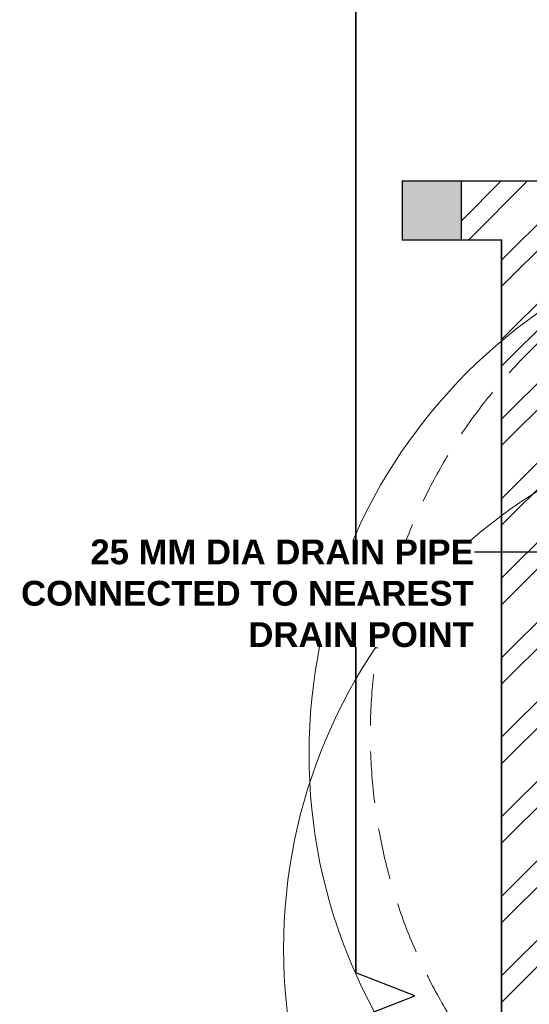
# Model space of a CAD drawing. Header units: millimetres. Extents: x -115221 to 194496, y -122556 to 375476.
# Tile 29 of 169: x 98558 to 100282, y -104325 to -100990. Entities that reach past the tile are written whole.
import ezdxf
from ezdxf import colors
from ezdxf.entities.mleader import LeaderData, LeaderLine
from ezdxf.math import Vec2, Vec3

# ---------------------------------------------------------------- set-up
doc = ezdxf.new("R2010")
doc.units = ezdxf.units.MM
doc.linetypes.add('DASHED2', pattern=[0.375, 0.25, -0.125])
for name, color, linetype, lineweight in [('FA-PENDANT SPRINKLER COVERAGR AREA', 6, 'Continuous', 0), ('FA-SPRINKLER TEXT', 7, 'Continuous', 0), ('FA-UPRIGHT 79 DEG', 104, 'Continuous', 0), ('FA-UPRIGHT 79 DEG COVERAGE AREA', 124, 'Continuous', 0), ('FA-UPRIGHT SPRINKLER', 1, 'Continuous', 0), ('FA-UPRIGHT SPRINKLER COVERAGE AREA', 1, 'Continuous', 0), ('PENDENT SPRINKLER', 6, 'Continuous', 0)]:
    doc.layers.add(name, color=color, linetype=linetype, lineweight=lineweight)
doc.layers.add('FUR R0', color=8, linetype='Continuous')
doc.layers.add('WWDS FURNITURE LAYOUT', color=8, linetype='Continuous')
doc.styles.get("Standard").update_dxf_attribs({"font": 'arial.ttf'})

# ---------------------------------------------------------------- blocks, each defined once
blk = doc.blocks.new('NIA_Break Line w Scale - 1-100-21829179-F_B-13 PLAN')
at = {"layer": 'FUR R0'}
for p, q in [((6917.6, 466.7), (6839.8, 266.7)), ((6917.6, 466.7), (6839.8, 266.7)), ((7073.1, 66.7), (6917.6, 466.7)), ((7073.1, 66.7), (6917.6, 466.7)), ((6839.8, 266.7), (484.5, 266.7)), ((484.5, 266.7), (6839.8, 266.7))]:
    blk.add_line(p, q, dxfattribs=at)
blk = doc.blocks.new('FUR R0')
at = {"layer": 'WWDS FURNITURE LAYOUT'}
h = blk.add_hatch(color=8, dxfattribs=at)
h.dxf.hatch_style = 1
h.paths.add_polyline_path([(-9136, 59.9), (-9336, 59.9), (-9336, 259.9), (-9136, 259.9)])
h = blk.add_hatch(dxfattribs=at)
h.set_pattern_fill('ANSI32', color=8, scale=20, angle=180)
h.set_pattern_definition([(225, (1670971.06, 2824817.45), (134.703842, -134.703842), []), (225, (1670881.26, 2824817.45), (134.703842, -134.703842), [])])
h.paths.add_polyline_path([(-8752, 59.9), (-8800, 59.9), (-8800, -2920.3), (-9000, -2920.3), (-9000, 59.9), (-9136, 59.9), (-9136, 259.9), (-8752, 259.9)])
at = {"layer": 'WWDS FURNITURE LAYOUT', "color": 8, "lineweight": 70, "const_width": 5}
blk.add_lwpolyline([(-9136, 59.9), (-9336, 59.9), (-9336, 259.9), (-9136, 259.9)], close=True, dxfattribs=at)
at = {"layer": 'WWDS FURNITURE LAYOUT', "color": 8, "const_width": 5}
blk.add_lwpolyline([(-8752, 59.9), (-8800, 59.9), (-8800, -2920.3), (-9000, -2920.3), (-9000, 59.9), (-9136, 59.9), (-9136, 259.9), (-8752, 259.9)], close=True, dxfattribs=at)
at = {"layer": 'WWDS FURNITURE LAYOUT', "color": 8, "rotation": 270}
blk.add_blockref('NIA_Break Line w Scale - 1-100-21829179-F_B-13 PLAN', (-9760, 4417.3), dxfattribs=at)
blk = doc.blocks.new('US')
at = {"layer": 'FA-UPRIGHT SPRINKLER COVERAGE AREA', "color": 1, "linetype": 'DASHED2', "ltscale": 700}
blk.add_circle((0, 0), 1828.8, dxfattribs=at)
blk = doc.blocks.new('PENDENT SPRINKLER BELOW')
at = {"layer": 'FA-PENDANT SPRINKLER COVERAGR AREA', "color": 6, "ltscale": 22}
blk.add_circle((0, 0), 72, dxfattribs=at)
blk = doc.blocks.new('GS')
at = {"layer": 'FA-UPRIGHT 79 DEG COVERAGE AREA', "color": 94}
blk.add_circle((0.4, -1.5), 1828.8, dxfattribs=at)

msp = doc.modelspace()

# ---------------------------------------------------------------- block references
at = {"layer": 'FA-UPRIGHT 79 DEG'}
msp.add_blockref('GS', (101279.4, -104136), dxfattribs=at)
at = {"layer": 'FA-UPRIGHT SPRINKLER'}
msp.add_blockref('US', (101573.3, -103410), dxfattribs=at)
at = {"layer": 'PENDENT SPRINKLER', "color": 4, "xscale": 25.4, "yscale": 25.4, "zscale": 25.4}
msp.add_blockref('PENDENT SPRINKLER BELOW', (101365.7, -103477.5), dxfattribs=at)
at = {"layer": 'WWDS FURNITURE LAYOUT'}
msp.add_blockref('FUR R0', (109188.4, -101796.2), dxfattribs=at)

# ---------------------------------------------------------------- next in the draw order: leaders
at = {"layer": 'FA-SPRINKLER TEXT'}
ml = msp.add_multileader_mtext('Standard', dxfattribs=at)
ml.set_content('{\\fArial|b1|i0|c0|p34;\\C116;\\c3434259;25 MM DIA DRAIN PIPE CONNECTED TO NEAREST DRAIN POINT }', color=256)
ml.set_leader_properties(color=7)
ml.build(insert=Vec2(0, 0))
ml.multileader.update_dxf_attribs({"dogleg_length": 21.2, "arrow_head_size": 101.6})
ctx = ml.context
ctx.base_point, ctx.char_height, ctx.arrow_head_size, ctx.landing_gap_size, ctx.plane_origin = Vec3(98568, -102793.6), 84, 101.6, 2.29, Vec3(97603, -102738.5)
ctx.text_align_type = 2
notes = []
notes.append((ctx, [(1, (1, 1, 0), (100178.9, -102793.6), (-1, 0), 82.2, [(0, [(100488.5, -102793.7)], 0, [])])]))
ctx.mtext.insert, ctx.mtext.width, ctx.mtext.alignment, ctx.mtext.flow_direction = Vec3(100094.4, -102750.8), 1536.493, 3, 5
ctx.mtext.has_bg_fill, ctx.mtext.bg_color, ctx.mtext.bg_scale_factor, ctx.mtext.bg_transparency, ctx.mtext.use_window_bg_color = 1, -1073741824, 1, 0, 1
for ctx, leaders in notes:
    for number, flags, end, landing, length, lines in leaders:
        leader = LeaderData()
        leader.index, (leader.has_last_leader_line, leader.has_dogleg_vector, leader.attachment_direction) = number, flags
        leader.last_leader_point, leader.dogleg_vector, leader.dogleg_length = Vec3(end), Vec3(landing), length
        for number, points, colour, breaks in lines:
            line = LeaderLine()
            line.index, line.vertices, line.color, line.breaks = number, Vec3.list(points), colors.encode_raw_color(colour), breaks
            leader.lines.append(line)
        ctx.leaders.append(leader)

doc.saveas('drawing.dxf')
